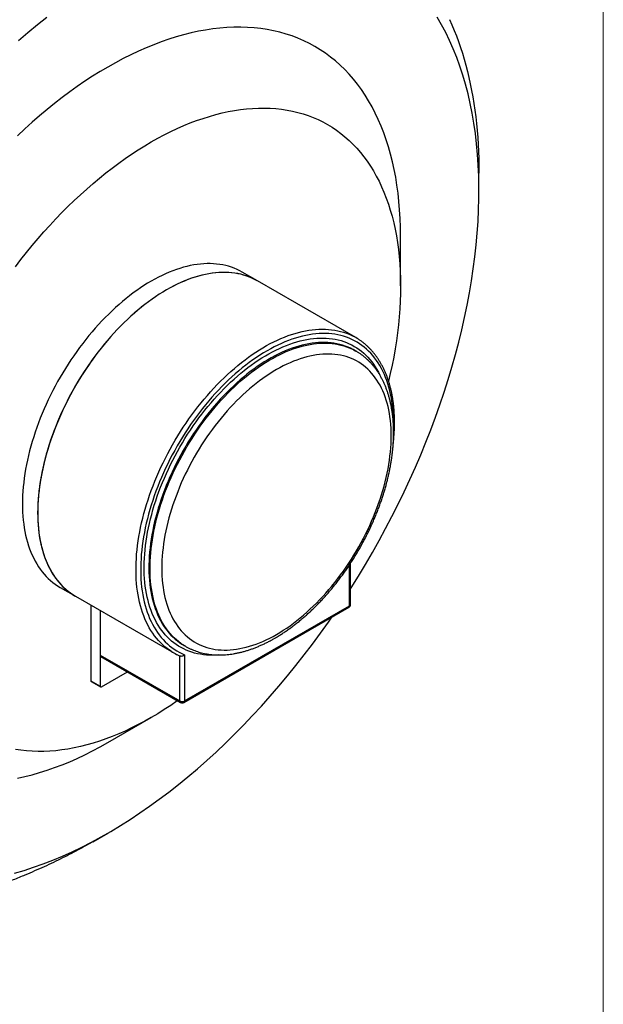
# Model space of a CAD drawing. Header units: millimetres. Extents: x 5 to 292, y 5 to 205.
# Tile 9 of 10: x 274 to 292, y 156 to 186. Entities that reach past the tile are written whole.
import ezdxf

# ---------------------------------------------------------------- set-up
doc = ezdxf.new("R2010")
doc.units = ezdxf.units.MM

msp = doc.modelspace()

# ---------------------------------------------------------------- linework, layer by layer
at = {"color": 7, "linetype": 'Continuous', "lineweight": 18}
msp.add_line((292, 77.25), (292, 205), dxfattribs=at)
at = {"color": 7, "linetype": 'Continuous', "lineweight": 25}
for p, q in [((288.246, 180.433), (288.246, 180.963)), ((285.878, 177.555), (285.878, 179.065)), ((281.556, 177.705), (281.097, 177.971)), ((284.526, 175.991), (281.556, 177.705)), ((284.528, 175.586), (284.493, 175.606)), ((284.34, 167.89), (284.34, 169.134)), ((284.369, 167.931), (284.369, 169.178)), ((275.597, 168.444), (276.057, 168.179)), ((276.057, 168.179), (279.027, 166.464)), ((276.526, 167.908), (276.526, 165.624)), ((279.334, 164.966), (284.319, 167.844)), ((279.355, 165.012), (284.34, 167.89)), ((276.809, 167.745), (276.809, 165.461)), ((276.809, 167.745), (276.809, 166.4)), ((279.343, 166.686), (279.378, 166.665)), ((276.809, 166.4), (279.213, 165.012)), ((276.83, 166.354), (279.234, 164.966)), ((279.213, 165.012), (279.213, 166.37)), ((279.355, 166.408), (279.355, 165.012)), ((276.844, 165.44), (277.628, 165.893)), ((276.526, 165.624), (276.809, 165.461)), ((276.536, 165.601), (276.819, 165.438)), ((277.04, 163.757), (278.348, 164.512)), ((276.581, 160.756), (277.041, 161.021))]:
    msp.add_line(p, q, dxfattribs=at)
at = {"color": 7, "linetype": 'Continuous', "lineweight": 25, "flags": 128}
for points in [[(275.199, 185.667), (274.91, 185.44), (274.623, 185.206), (274.337, 184.963)], [(287.116, 185.443), (286.985, 185.67)], [(285.878, 179.065), (285.875, 179.331), (285.865, 179.592), (285.85, 179.85), (285.829, 180.104), (285.802, 180.354), (285.769, 180.599), (285.73, 180.84), (285.684, 181.076), (285.633, 181.307), (285.576, 181.533), (285.514, 181.754), (285.445, 181.969), (285.371, 182.18), (285.291, 182.384), (285.205, 182.583), (285.113, 182.775), (285.017, 182.962), (284.914, 183.143), (284.806, 183.317), (284.693, 183.485), (284.575, 183.646), (284.452, 183.801), (284.323, 183.949), (284.19, 184.09), (284.051, 184.224), (283.908, 184.351), (283.76, 184.471), (283.607, 184.584), (283.45, 184.69), (283.289, 184.788), (283.123, 184.879), (282.953, 184.962), (282.779, 185.038), (282.601, 185.106), (282.42, 185.166), (282.234, 185.219), (282.045, 185.264), (281.853, 185.302), (281.657, 185.331), (281.458, 185.353), (281.256, 185.367), (281.052, 185.373), (280.844, 185.372), (280.634, 185.362), (280.421, 185.345), (280.206, 185.32), (279.989, 185.287), (279.77, 185.247), (279.549, 185.198), (279.326, 185.142), (279.102, 185.078), (278.876, 185.007), (278.65, 184.928), (278.421, 184.842), (278.192, 184.748), (277.963, 184.647), (277.732, 184.538), (277.501, 184.422), (277.27, 184.299), (277.039, 184.169), (276.807, 184.032), (276.576, 183.888), (276.345, 183.738), (276.115, 183.58), (275.885, 183.416), (275.656, 183.245), (275.428, 183.069), (275.201, 182.885), (274.975, 182.696), (274.751, 182.501), (274.528, 182.3), (274.307, 182.093)], [(284.369, 168.404), (284.384, 168.428), (284.603, 168.78), (284.817, 169.135), (285.026, 169.494), (285.229, 169.856), (285.426, 170.22), (285.618, 170.587), (285.804, 170.957), (285.984, 171.328), (286.157, 171.702), (286.325, 172.077), (286.486, 172.453), (286.64, 172.83), (286.789, 173.208), (286.93, 173.586), (287.064, 173.965), (287.192, 174.344), (287.313, 174.722), (287.427, 175.1), (287.533, 175.478), (287.633, 175.854), (287.725, 176.229), (287.809, 176.602), (287.887, 176.974), (287.957, 177.343), (288.019, 177.71), (288.074, 178.075), (288.122, 178.436), (288.162, 178.795), (288.194, 179.15), (288.218, 179.502), (288.235, 179.85), (288.245, 180.194), (288.246, 180.534), (288.24, 180.869), (288.226, 181.2), (288.205, 181.525), (288.175, 181.845), (288.139, 182.16), (288.094, 182.47), (288.042, 182.773), (287.983, 183.07), (287.916, 183.362), (287.841, 183.646), (287.76, 183.925), (287.67, 184.196), (287.574, 184.46), (287.47, 184.717), (287.359, 184.967), (287.241, 185.209), (287.116, 185.443)], [(287.358, 185.606), (287.43, 185.443), (287.499, 185.277), (287.564, 185.108), (287.627, 184.937), (287.687, 184.762), (287.744, 184.584), (287.798, 184.404), (287.849, 184.221), (287.897, 184.035), (287.942, 183.847), (287.983, 183.656), (288.022, 183.462), (288.058, 183.266), (288.091, 183.068), (288.12, 182.867), (288.147, 182.664), (288.17, 182.459), (288.19, 182.251), (288.207, 182.042), (288.221, 181.83), (288.232, 181.616), (288.24, 181.4), (288.245, 181.183), (288.246, 180.963)], [(274.245, 178.133), (274.412, 178.351), (274.582, 178.565), (274.754, 178.775), (274.928, 178.982), (275.105, 179.185), (275.284, 179.383), (275.465, 179.578), (275.648, 179.768), (275.833, 179.954), (276.02, 180.135), (276.208, 180.311), (276.398, 180.482), (276.589, 180.648), (276.781, 180.81), (276.975, 180.966), (277.169, 181.116), (277.364, 181.262), (277.56, 181.401), (277.756, 181.536), (277.953, 181.664), (278.15, 181.787), (278.347, 181.904), (278.544, 182.014), (278.741, 182.119), (278.938, 182.218), (279.134, 182.31), (279.33, 182.397), (279.525, 182.477), (279.719, 182.55), (279.913, 182.617), (280.105, 182.678), (280.296, 182.732), (280.486, 182.78), (280.674, 182.821), (280.861, 182.856), (281.046, 182.884), (281.229, 182.905), (281.41, 182.92), (281.589, 182.928), (281.766, 182.929), (281.94, 182.924), (282.112, 182.912), (282.282, 182.894), (282.448, 182.868), (282.612, 182.837), (282.773, 182.798), (282.931, 182.753), (283.086, 182.701), (283.238, 182.643), (283.386, 182.579), (283.531, 182.508), (283.672, 182.431), (283.809, 182.347), (283.943, 182.257), (284.073, 182.161), (284.199, 182.059), (284.321, 181.95), (284.439, 181.836), (284.553, 181.716), (284.663, 181.59), (284.768, 181.458), (284.869, 181.32), (284.965, 181.177), (285.057, 181.029), (285.144, 180.875), (285.227, 180.716), (285.304, 180.552), (285.377, 180.382), (285.446, 180.208), (285.509, 180.029), (285.567, 179.846), (285.621, 179.657), (285.67, 179.465), (285.713, 179.268), (285.751, 179.067), (285.785, 178.862), (285.813, 178.653), (285.836, 178.44), (285.854, 178.224), (285.867, 178.004), (285.875, 177.781), (285.878, 177.555), (285.875, 177.326), (285.867, 177.094), (285.854, 176.859), (285.836, 176.622), (285.813, 176.382), (285.785, 176.141), (285.751, 175.897), (285.713, 175.652), (285.67, 175.405), (285.621, 175.156), (285.567, 174.906), (285.515, 174.68)], [(281.097, 177.971), (281.019, 178.013), (280.938, 178.052), (280.856, 178.087), (280.772, 178.118), (280.685, 178.146), (280.597, 178.169), (280.508, 178.189), (280.416, 178.204), (280.323, 178.216), (280.228, 178.224), (280.132, 178.228), (280.034, 178.228), (279.935, 178.224), (279.835, 178.216), (279.734, 178.204), (279.631, 178.188), (279.528, 178.168), (279.424, 178.144), (279.318, 178.117), (279.212, 178.085), (279.106, 178.05), (278.998, 178.011), (278.891, 177.968), (278.782, 177.922), (278.674, 177.871), (278.565, 177.817), (278.456, 177.76), (278.347, 177.698), (278.238, 177.634), (278.129, 177.565), (278.02, 177.494), (277.911, 177.419), (277.803, 177.34), (277.695, 177.259), (277.588, 177.174), (277.482, 177.086), (277.376, 176.995), (277.27, 176.901), (277.166, 176.804), (277.062, 176.705), (276.96, 176.602), (276.859, 176.497), (276.758, 176.39), (276.659, 176.279), (276.562, 176.167), (276.466, 176.052), (276.371, 175.935), (276.278, 175.816), (276.186, 175.694), (276.096, 175.571), (276.008, 175.446), (275.922, 175.319), (275.838, 175.19), (275.755, 175.06), (275.675, 174.928), (275.597, 174.795), (275.521, 174.661), (275.447, 174.526), (275.376, 174.389), (275.306, 174.252), (275.239, 174.114), (275.175, 173.975), (275.113, 173.836), (275.054, 173.696), (274.997, 173.555), (274.943, 173.415), (274.892, 173.274), (274.843, 173.133), (274.797, 172.992), (274.754, 172.852), (274.714, 172.711), (274.676, 172.572), (274.641, 172.432), (274.61, 172.293), (274.581, 172.155), (274.555, 172.018), (274.533, 171.882), (274.513, 171.746), (274.496, 171.612), (274.482, 171.479), (274.472, 171.348), (274.464, 171.218), (274.459, 171.089), (274.458, 170.962), (274.459, 170.837), (274.464, 170.714), (274.472, 170.593), (274.482, 170.474), (274.496, 170.357), (274.513, 170.242), (274.533, 170.129), (274.555, 170.019), (274.581, 169.912), (274.61, 169.807), (274.641, 169.704), (274.676, 169.605), (274.714, 169.508), (274.754, 169.415), (274.797, 169.324), (274.843, 169.236), (274.892, 169.151), (274.943, 169.07), (274.997, 168.992), (275.054, 168.917), (275.113, 168.846), (275.175, 168.778), (275.239, 168.713), (275.306, 168.652), (275.376, 168.595), (275.447, 168.541), (275.521, 168.491), (275.597, 168.444), (275.597, 168.444)], [(281.556, 177.705), (281.478, 177.748), (281.398, 177.787), (281.316, 177.822), (281.231, 177.853), (281.145, 177.88), (281.057, 177.904), (280.967, 177.923), (280.876, 177.939), (280.782, 177.951), (280.688, 177.959), (280.592, 177.963), (280.494, 177.962), (280.395, 177.958), (280.295, 177.95), (280.193, 177.938), (280.091, 177.923), (279.988, 177.903), (279.883, 177.879), (279.778, 177.851), (279.672, 177.82), (279.565, 177.785), (279.458, 177.746), (279.35, 177.703), (279.242, 177.656), (279.133, 177.606), (279.025, 177.552), (278.916, 177.494), (278.807, 177.433), (278.697, 177.368), (278.588, 177.3), (278.48, 177.228), (278.371, 177.153), (278.263, 177.075), (278.155, 176.994), (278.048, 176.909), (277.941, 176.821), (277.835, 176.73), (277.73, 176.636), (277.626, 176.539), (277.522, 176.439), (277.42, 176.337), (277.318, 176.232), (277.218, 176.124), (277.119, 176.014), (277.022, 175.902), (276.925, 175.787), (276.831, 175.67), (276.737, 175.55), (276.646, 175.429), (276.556, 175.306), (276.468, 175.18), (276.382, 175.053), (276.297, 174.925), (276.215, 174.795), (276.135, 174.663), (276.057, 174.53), (275.98, 174.396), (275.907, 174.261), (275.835, 174.124), (275.766, 173.987), (275.699, 173.849), (275.635, 173.71), (275.573, 173.57), (275.514, 173.43), (275.457, 173.29), (275.403, 173.149), (275.351, 173.009), (275.303, 172.868), (275.257, 172.727), (275.213, 172.586), (275.173, 172.446), (275.136, 172.306), (275.101, 172.167), (275.069, 172.028), (275.041, 171.89), (275.015, 171.753), (274.992, 171.616), (274.972, 171.481), (274.956, 171.347), (274.942, 171.214), (274.931, 171.082), (274.924, 170.952), (274.919, 170.824), (274.917, 170.697), (274.919, 170.572), (274.924, 170.449), (274.931, 170.327), (274.942, 170.208), (274.956, 170.091), (274.972, 169.976), (274.992, 169.864), (275.015, 169.754), (275.041, 169.646), (275.069, 169.541), (275.101, 169.439), (275.136, 169.34), (275.173, 169.243), (275.213, 169.149), (275.257, 169.058), (275.303, 168.971), (275.351, 168.886), (275.403, 168.805), (275.457, 168.727), (275.514, 168.652), (275.573, 168.58), (275.635, 168.512), (275.699, 168.448), (275.766, 168.387), (275.835, 168.329), (275.907, 168.275), (275.98, 168.225), (276.057, 168.179), (276.057, 168.179)], [(281.556, 177.705), (281.549, 177.71), (281.471, 177.752), (281.39, 177.79), (281.308, 177.825), (281.224, 177.856), (281.138, 177.882), (281.05, 177.906), (280.96, 177.925), (280.869, 177.94), (280.776, 177.952), (280.682, 177.959), (280.586, 177.963), (280.488, 177.962), (280.39, 177.958), (280.29, 177.95), (280.189, 177.938), (280.087, 177.922), (279.983, 177.902), (279.879, 177.878), (279.775, 177.851), (279.669, 177.819), (279.563, 177.784), (279.456, 177.745), (279.348, 177.702), (279.24, 177.655), (279.132, 177.605), (279.024, 177.551), (278.915, 177.494), (278.807, 177.433), (278.698, 177.369), (278.589, 177.301), (278.481, 177.229), (278.373, 177.155), (278.265, 177.077), (278.157, 176.995), (278.05, 176.911), (277.944, 176.823), (277.839, 176.733), (277.734, 176.639), (277.63, 176.543), (277.526, 176.444), (277.424, 176.342), (277.323, 176.237), (277.223, 176.13), (277.125, 176.021), (277.027, 175.908), (276.931, 175.794), (276.837, 175.677), (276.744, 175.559), (276.653, 175.438), (276.563, 175.315), (276.475, 175.191), (276.389, 175.064), (276.305, 174.936), (276.223, 174.807), (276.142, 174.676), (276.064, 174.543), (275.988, 174.41), (275.914, 174.275), (275.843, 174.139), (275.774, 174.003), (275.707, 173.865), (275.642, 173.727), (275.58, 173.588), (275.521, 173.448), (275.464, 173.309), (275.41, 173.168), (275.358, 173.028), (275.309, 172.888), (275.263, 172.748), (275.22, 172.607), (275.179, 172.468), (275.141, 172.328), (275.106, 172.189), (275.074, 172.051), (275.045, 171.913), (275.019, 171.776), (274.996, 171.64), (274.976, 171.505), (274.958, 171.371), (274.944, 171.238), (274.933, 171.107), (274.925, 170.977), (274.92, 170.849), (274.918, 170.722), (274.918, 170.597), (274.922, 170.474), (274.929, 170.353), (274.939, 170.234), (274.952, 170.116), (274.968, 170.002), (274.987, 169.889), (275.009, 169.779), (275.034, 169.671), (275.062, 169.566), (275.093, 169.463), (275.127, 169.363), (275.164, 169.266), (275.203, 169.172), (275.245, 169.081), (275.291, 168.993), (275.338, 168.908), (275.389, 168.826), (275.442, 168.747), (275.498, 168.672), (275.556, 168.6), (275.617, 168.531), (275.681, 168.465), (275.747, 168.404), (275.815, 168.345), (275.886, 168.291), (275.958, 168.24), (276.034, 168.192), (276.057, 168.179)], [(278.948, 166.512), (278.902, 166.543), (278.83, 166.595), (278.76, 166.651), (278.693, 166.711), (278.627, 166.774), (278.565, 166.841), (278.505, 166.911), (278.447, 166.984), (278.392, 167.061), (278.34, 167.141), (278.29, 167.225), (278.243, 167.311), (278.199, 167.4), (278.158, 167.493), (278.119, 167.588), (278.084, 167.687), (278.051, 167.788), (278.021, 167.891), (277.994, 167.998), (277.97, 168.107), (277.95, 168.218), (277.932, 168.332), (277.917, 168.448), (277.905, 168.566), (277.896, 168.686), (277.89, 168.808), (277.888, 168.932), (277.888, 169.058), (277.891, 169.186), (277.898, 169.315), (277.907, 169.446), (277.92, 169.578), (277.935, 169.711), (277.954, 169.846), (277.975, 169.982), (278, 170.118), (278.027, 170.256), (278.057, 170.394), (278.091, 170.533), (278.127, 170.673), (278.166, 170.812), (278.208, 170.953), (278.252, 171.093), (278.3, 171.234), (278.35, 171.374), (278.403, 171.515), (278.458, 171.655), (278.517, 171.795), (278.577, 171.934), (278.64, 172.073), (278.706, 172.211), (278.774, 172.349), (278.844, 172.485), (278.917, 172.621), (278.992, 172.756), (279.069, 172.889), (279.148, 173.021), (279.23, 173.151), (279.313, 173.281), (279.398, 173.408), (279.485, 173.534), (279.574, 173.658), (279.665, 173.78), (279.757, 173.9), (279.851, 174.018), (279.946, 174.134), (280.043, 174.247), (280.141, 174.358), (280.24, 174.467), (280.341, 174.573), (280.443, 174.676), (280.546, 174.777), (280.649, 174.875), (280.754, 174.97), (280.859, 175.063), (280.966, 175.152), (281.072, 175.238), (281.18, 175.321), (281.288, 175.401), (281.396, 175.477), (281.504, 175.551), (281.613, 175.62), (281.722, 175.687), (281.831, 175.75), (281.94, 175.809), (282.048, 175.865), (282.157, 175.917), (282.265, 175.965), (282.373, 176.01), (282.48, 176.051), (282.587, 176.088), (282.693, 176.121), (282.799, 176.151), (282.903, 176.176), (283.007, 176.198), (283.11, 176.216), (283.212, 176.23), (283.312, 176.24), (283.412, 176.246), (283.51, 176.248), (283.607, 176.247), (283.702, 176.241), (283.796, 176.231), (283.888, 176.218), (283.979, 176.2), (284.068, 176.179), (284.155, 176.154), (284.24, 176.125), (284.323, 176.092), (284.404, 176.055), (284.442, 176.037)], [(285.665, 173.308), (285.665, 173.339), (285.665, 173.464), (285.662, 173.586), (285.655, 173.707), (285.646, 173.826), (285.633, 173.942), (285.618, 174.057), (285.6, 174.169), (285.578, 174.278), (285.554, 174.386), (285.526, 174.49), (285.496, 174.592), (285.463, 174.692), (285.427, 174.788), (285.388, 174.882), (285.346, 174.973), (285.301, 175.06), (285.254, 175.145), (285.204, 175.227), (285.151, 175.305), (285.095, 175.38), (285.037, 175.451), (284.977, 175.519), (284.914, 175.584), (284.848, 175.645), (284.78, 175.703), (284.71, 175.757), (284.638, 175.807), (284.563, 175.854), (284.486, 175.897), (284.407, 175.936), (284.326, 175.972), (284.243, 176.003), (284.158, 176.031), (284.071, 176.055), (283.982, 176.075), (283.892, 176.091), (283.8, 176.103), (283.707, 176.111), (283.612, 176.116), (283.515, 176.116), (283.418, 176.113), (283.319, 176.105), (283.219, 176.094), (283.117, 176.078), (283.015, 176.059), (282.912, 176.036), (282.808, 176.009), (282.703, 175.978), (282.598, 175.943), (282.491, 175.905), (282.385, 175.863), (282.278, 175.817), (282.17, 175.767), (282.063, 175.714), (281.955, 175.657), (281.847, 175.596), (281.739, 175.532), (281.631, 175.465), (281.524, 175.394), (281.416, 175.319), (281.309, 175.242), (281.203, 175.161), (281.097, 175.077), (280.991, 174.99), (280.886, 174.9), (280.782, 174.807), (280.679, 174.711), (280.577, 174.612), (280.476, 174.51), (280.375, 174.406), (280.277, 174.299), (280.179, 174.19), (280.082, 174.078), (279.987, 173.964), (279.894, 173.848), (279.802, 173.73), (279.712, 173.609), (279.623, 173.487), (279.536, 173.363), (279.451, 173.237), (279.368, 173.11), (279.287, 172.981), (279.208, 172.85), (279.131, 172.718), (279.057, 172.585), (278.984, 172.451), (278.914, 172.316), (278.846, 172.18), (278.78, 172.043), (278.717, 171.906), (278.657, 171.768), (278.599, 171.629), (278.543, 171.49), (278.491, 171.351), (278.44, 171.212), (278.393, 171.073), (278.348, 170.933), (278.307, 170.794), (278.268, 170.656), (278.231, 170.517), (278.198, 170.38), (278.168, 170.243), (278.141, 170.106), (278.116, 169.971), (278.095, 169.836), (278.076, 169.703), (278.061, 169.571), (278.048, 169.44), (278.039, 169.31), (278.033, 169.182), (278.029, 169.056), (278.029, 168.931), (278.032, 168.808), (278.038, 168.687), (278.046, 168.568), (278.058, 168.451), (278.073, 168.336), (278.091, 168.224), (278.112, 168.113), (278.136, 168.006), (278.163, 167.901), (278.193, 167.798), (278.226, 167.698), (278.261, 167.601), (278.3, 167.507), (278.341, 167.416), (278.385, 167.328), (278.432, 167.243), (278.482, 167.161), (278.534, 167.082), (278.589, 167.006), (278.647, 166.934), (278.707, 166.865), (278.77, 166.8), (278.835, 166.738), (278.902, 166.68), (278.972, 166.625), (279.044, 166.574), (279.119, 166.527), (279.195, 166.483), (279.274, 166.444), (279.355, 166.408), (279.355, 166.408)], [(280.383, 166.402), (280.298, 166.397), (280.202, 166.394), (280.107, 166.396), (280.014, 166.401), (279.922, 166.41), (279.832, 166.423), (279.743, 166.44), (279.656, 166.461), (279.571, 166.486), (279.488, 166.515), (279.407, 166.547), (279.328, 166.584), (279.25, 166.624), (279.175, 166.668), (279.103, 166.716), (279.032, 166.767), (278.964, 166.822), (278.898, 166.881), (278.834, 166.943), (278.773, 167.008), (278.715, 167.077), (278.659, 167.15), (278.606, 167.226), (278.555, 167.305), (278.507, 167.387), (278.462, 167.472), (278.42, 167.561), (278.38, 167.652), (278.344, 167.746), (278.31, 167.844), (278.279, 167.943), (278.251, 168.046), (278.226, 168.151), (278.204, 168.259), (278.185, 168.369), (278.169, 168.481), (278.156, 168.596), (278.146, 168.713), (278.139, 168.831), (278.136, 168.952), (278.135, 169.075), (278.137, 169.199), (278.143, 169.325), (278.151, 169.452), (278.162, 169.581), (278.177, 169.711), (278.194, 169.843), (278.215, 169.975), (278.238, 170.109), (278.265, 170.243), (278.294, 170.378), (278.326, 170.514), (278.362, 170.651), (278.4, 170.787), (278.441, 170.925), (278.484, 171.062), (278.531, 171.199), (278.58, 171.337), (278.632, 171.474), (278.687, 171.611), (278.744, 171.748), (278.804, 171.884), (278.866, 172.02), (278.931, 172.155), (278.998, 172.289), (279.067, 172.423), (279.139, 172.555), (279.213, 172.686), (279.289, 172.816), (279.367, 172.945), (279.447, 173.072), (279.53, 173.198), (279.614, 173.322), (279.7, 173.444), (279.787, 173.564), (279.877, 173.683), (279.968, 173.799), (280.061, 173.913), (280.155, 174.025), (280.25, 174.135), (280.347, 174.242), (280.445, 174.347), (280.544, 174.449), (280.644, 174.548), (280.746, 174.645), (280.848, 174.738), (280.951, 174.829), (281.054, 174.917), (281.159, 175.002), (281.264, 175.084), (281.369, 175.162), (281.475, 175.237), (281.581, 175.309), (281.687, 175.377), (281.794, 175.442), (281.9, 175.504), (282.007, 175.562), (282.113, 175.616), (282.219, 175.667), (282.325, 175.714), (282.43, 175.757), (282.535, 175.797), (282.64, 175.832), (282.743, 175.864), (282.846, 175.892), (282.949, 175.916), (283.05, 175.937), (283.15, 175.953), (283.249, 175.966), (283.347, 175.974), (283.444, 175.979), (283.54, 175.979), (283.634, 175.976), (283.726, 175.969), (283.817, 175.957), (283.907, 175.942), (283.995, 175.923), (284.081, 175.9), (284.165, 175.874), (284.247, 175.843), (284.327, 175.808), (284.405, 175.77), (284.481, 175.728), (284.555, 175.682), (284.627, 175.633), (284.697, 175.579), (284.764, 175.523), (284.828, 175.462), (284.891, 175.398), (284.95, 175.331), (285.007, 175.26), (285.062, 175.186), (285.114, 175.109), (285.163, 175.028), (285.21, 174.944), (285.253, 174.857), (285.254, 174.856)], [(284.42, 175.646), (284.369, 175.671), (284.29, 175.706), (284.209, 175.737), (284.126, 175.765), (284.041, 175.788), (283.955, 175.808), (283.866, 175.823), (283.777, 175.835), (283.685, 175.843), (283.592, 175.847), (283.498, 175.847), (283.402, 175.843), (283.305, 175.835), (283.207, 175.823), (283.108, 175.807), (283.008, 175.788), (282.907, 175.764), (282.805, 175.737), (282.702, 175.705), (282.599, 175.67), (282.495, 175.631), (282.391, 175.589), (282.286, 175.542), (282.181, 175.492), (282.076, 175.438), (281.971, 175.381), (281.865, 175.32), (281.76, 175.256), (281.654, 175.188), (281.549, 175.117), (281.445, 175.042), (281.34, 174.965), (281.236, 174.884), (281.133, 174.799), (281.031, 174.712), (280.929, 174.622), (280.828, 174.529), (280.728, 174.433), (280.628, 174.334), (280.53, 174.233), (280.433, 174.129), (280.338, 174.023), (280.243, 173.914), (280.151, 173.803), (280.059, 173.689), (279.969, 173.574), (279.881, 173.456), (279.794, 173.336), (279.71, 173.215), (279.627, 173.092), (279.546, 172.967), (279.467, 172.841), (279.39, 172.713), (279.315, 172.584), (279.242, 172.454), (279.172, 172.323), (279.104, 172.191), (279.038, 172.058), (278.975, 171.924), (278.914, 171.789), (278.856, 171.654), (278.8, 171.518), (278.747, 171.383), (278.696, 171.247), (278.648, 171.11), (278.603, 170.974), (278.561, 170.838), (278.522, 170.703), (278.485, 170.567), (278.451, 170.433), (278.42, 170.298), (278.392, 170.165), (278.368, 170.032), (278.346, 169.9), (278.327, 169.77), (278.311, 169.64), (278.298, 169.512), (278.288, 169.385), (278.281, 169.259), (278.277, 169.136), (278.276, 169.013), (278.279, 168.893), (278.284, 168.774), (278.292, 168.658), (278.304, 168.543), (278.318, 168.431), (278.336, 168.321), (278.356, 168.214), (278.38, 168.108), (278.406, 168.006), (278.435, 167.906), (278.468, 167.809), (278.503, 167.714), (278.541, 167.623), (278.582, 167.534), (278.625, 167.448), (278.672, 167.366), (278.721, 167.286), (278.773, 167.21), (278.827, 167.138), (278.884, 167.068), (278.944, 167.002), (279.006, 166.939), (279.071, 166.88), (279.138, 166.825), (279.207, 166.773), (279.272, 166.729)], [(279.378, 166.666), (279.314, 166.705), (279.242, 166.753), (279.173, 166.805), (279.106, 166.86), (279.041, 166.919), (278.979, 166.982), (278.92, 167.048), (278.863, 167.117), (278.808, 167.19), (278.756, 167.266), (278.707, 167.345), (278.661, 167.428), (278.617, 167.513), (278.576, 167.602), (278.538, 167.694), (278.503, 167.788), (278.471, 167.885), (278.441, 167.985), (278.415, 168.088), (278.391, 168.193), (278.371, 168.301), (278.354, 168.411), (278.339, 168.523), (278.328, 168.637), (278.319, 168.754), (278.314, 168.873), (278.312, 168.993), (278.312, 169.115), (278.316, 169.239), (278.323, 169.364), (278.333, 169.491), (278.346, 169.62), (278.362, 169.749), (278.381, 169.88), (278.403, 170.012), (278.428, 170.144), (278.456, 170.278), (278.487, 170.412), (278.52, 170.547), (278.557, 170.682), (278.596, 170.818), (278.639, 170.954), (278.684, 171.09), (278.732, 171.226), (278.782, 171.362), (278.835, 171.498), (278.891, 171.634), (278.949, 171.769), (279.01, 171.903), (279.073, 172.037), (279.139, 172.17), (279.207, 172.303), (279.278, 172.434), (279.35, 172.564), (279.425, 172.693), (279.502, 172.821), (279.581, 172.947), (279.662, 173.072), (279.745, 173.195), (279.83, 173.316), (279.916, 173.436), (280.005, 173.553), (280.094, 173.669), (280.186, 173.782), (280.279, 173.893), (280.373, 174.002), (280.469, 174.109), (280.566, 174.213), (280.664, 174.314), (280.763, 174.413), (280.863, 174.509), (280.964, 174.602), (281.066, 174.692), (281.169, 174.779), (281.272, 174.863), (281.376, 174.944), (281.48, 175.022), (281.585, 175.096), (281.69, 175.168), (281.795, 175.235), (281.9, 175.3), (282.006, 175.361), (282.111, 175.418), (282.217, 175.472), (282.322, 175.522), (282.426, 175.568), (282.531, 175.611), (282.634, 175.65), (282.738, 175.685), (282.84, 175.716), (282.942, 175.744), (283.043, 175.767), (283.143, 175.787), (283.243, 175.803), (283.341, 175.815), (283.438, 175.822), (283.533, 175.826), (283.628, 175.826), (283.72, 175.823), (283.812, 175.815), (283.902, 175.803), (283.99, 175.787), (284.077, 175.768), (284.161, 175.744), (284.244, 175.717), (284.325, 175.686), (284.404, 175.651), (284.481, 175.612), (284.529, 175.585)], [(284.493, 175.606), (284.446, 175.632), (284.42, 175.646)], [(282.13, 167.022), (282.233, 167.083), (282.335, 167.148), (282.438, 167.216), (282.54, 167.287), (282.642, 167.362), (282.743, 167.439), (282.844, 167.52), (282.944, 167.604), (283.043, 167.691), (283.142, 167.781), (283.24, 167.874), (283.336, 167.969), (283.432, 168.068), (283.527, 168.168), (283.62, 168.272), (283.712, 168.377), (283.803, 168.485), (283.892, 168.596), (283.98, 168.708), (284.066, 168.822), (284.15, 168.939), (284.232, 169.057), (284.313, 169.177), (284.392, 169.298), (284.469, 169.421), (284.543, 169.546), (284.616, 169.672), (284.686, 169.799), (284.755, 169.927), (284.82, 170.056), (284.884, 170.186), (284.945, 170.316), (285.004, 170.447), (285.06, 170.579), (285.113, 170.711), (285.164, 170.843), (285.212, 170.976), (285.258, 171.109), (285.301, 171.241), (285.341, 171.373), (285.378, 171.505), (285.412, 171.637), (285.444, 171.768), (285.472, 171.898), (285.498, 172.028), (285.52, 172.157), (285.54, 172.284), (285.557, 172.411), (285.57, 172.536), (285.581, 172.661), (285.589, 172.783), (285.593, 172.904), (285.595, 173.024), (285.593, 173.141), (285.589, 173.257), (285.581, 173.371), (285.57, 173.483), (285.557, 173.593), (285.54, 173.7), (285.52, 173.805), (285.498, 173.908), (285.472, 174.008), (285.444, 174.105), (285.412, 174.2), (285.378, 174.292), (285.341, 174.381), (285.301, 174.467), (285.258, 174.55), (285.212, 174.63), (285.164, 174.707), (285.113, 174.78), (285.06, 174.851), (285.004, 174.918), (284.945, 174.981), (284.884, 175.041), (284.82, 175.098), (284.755, 175.151), (284.686, 175.2), (284.616, 175.246), (284.543, 175.288), (284.469, 175.326), (284.392, 175.36), (284.313, 175.391), (284.232, 175.417), (284.15, 175.44), (284.066, 175.459), (283.98, 175.475), (283.892, 175.486), (283.803, 175.493), (283.712, 175.496), (283.62, 175.496), (283.527, 175.491), (283.432, 175.483), (283.336, 175.471), (283.24, 175.454), (283.142, 175.434), (283.043, 175.41), (282.944, 175.382), (282.844, 175.351), (282.743, 175.315), (282.642, 175.276), (282.54, 175.233), (282.438, 175.186), (282.335, 175.136), (282.233, 175.082), (282.13, 175.025), (282.027, 174.964), (281.925, 174.899), (281.822, 174.831), (281.72, 174.76), (281.618, 174.685), (281.517, 174.608), (281.416, 174.527), (281.316, 174.443), (281.217, 174.356), (281.118, 174.266), (281.02, 174.173), (280.923, 174.078), (280.828, 173.98), (280.733, 173.879), (280.64, 173.775), (280.548, 173.67), (280.457, 173.562), (280.368, 173.451), (280.28, 173.339), (280.194, 173.225), (280.11, 173.108), (280.027, 172.99), (279.947, 172.87), (279.868, 172.749), (279.791, 172.626), (279.717, 172.501), (279.644, 172.375), (279.573, 172.248), (279.505, 172.12), (279.439, 171.991), (279.376, 171.861), (279.315, 171.731), (279.256, 171.6), (279.2, 171.468), (279.147, 171.336), (279.096, 171.204), (279.047, 171.071), (279.002, 170.938), (278.959, 170.806), (278.919, 170.674), (278.882, 170.542), (278.848, 170.41), (278.816, 170.279), (278.788, 170.149), (278.762, 170.019), (278.739, 169.89), (278.72, 169.763), (278.703, 169.636), (278.689, 169.511), (278.679, 169.386), (278.671, 169.264), (278.667, 169.143), (278.665, 169.023), (278.667, 168.906), (278.671, 168.79), (278.679, 168.676), (278.689, 168.564), (278.703, 168.454), (278.72, 168.347), (278.739, 168.242), (278.762, 168.139), (278.788, 168.039), (278.816, 167.942), (278.848, 167.847), (278.882, 167.755), (278.919, 167.666), (278.959, 167.58), (279.002, 167.497), (279.047, 167.417), (279.096, 167.34), (279.147, 167.267), (279.2, 167.196), (279.256, 167.129), (279.315, 167.066), (279.376, 167.006), (279.439, 166.949), (279.505, 166.896), (279.573, 166.847), (279.644, 166.801), (279.717, 166.759), (279.791, 166.721), (279.868, 166.687), (279.947, 166.656), (280.027, 166.63), (280.11, 166.607), (280.194, 166.588), (280.28, 166.572), (280.368, 166.561), (280.457, 166.554), (280.548, 166.551), (280.64, 166.551), (280.733, 166.556), (280.828, 166.564), (280.923, 166.576), (281.02, 166.593), (281.118, 166.613), (281.217, 166.637), (281.316, 166.665), (281.416, 166.696), (281.517, 166.732), (281.618, 166.771), (281.72, 166.814), (281.822, 166.861), (281.925, 166.911), (282.027, 166.965), (282.13, 167.022)], [(274.223, 159.81), (274.508, 159.894), (274.795, 159.987), (275.083, 160.09), (275.372, 160.202), (275.663, 160.324), (275.955, 160.455), (276.247, 160.596), (276.54, 160.745), (276.833, 160.904), (277.127, 161.072), (277.42, 161.248), (277.713, 161.433), (278.006, 161.627), (278.298, 161.829), (278.589, 162.04), (278.879, 162.258), (279.168, 162.485), (279.455, 162.719), (279.74, 162.962), (280.024, 163.212), (280.306, 163.469), (280.586, 163.733), (280.863, 164.004), (281.137, 164.283), (281.409, 164.568), (281.677, 164.859), (281.943, 165.156), (282.205, 165.46), (282.464, 165.769), (282.719, 166.084), (282.969, 166.405), (283.216, 166.73), (283.459, 167.061), (283.697, 167.396), (283.801, 167.545)], [(279.272, 166.729), (279.278, 166.725), (279.343, 166.686)], [(279.142, 165.019), (279.134, 165.013), (278.938, 164.879), (278.741, 164.751), (278.544, 164.628), (278.347, 164.511), (278.15, 164.4), (277.953, 164.296), (277.756, 164.197), (277.56, 164.104), (277.364, 164.018), (277.169, 163.938), (276.975, 163.865), (276.781, 163.797), (276.589, 163.737), (276.398, 163.682), (276.208, 163.635), (276.02, 163.593), (275.833, 163.559), (275.648, 163.531), (275.465, 163.51), (275.284, 163.495), (275.105, 163.487), (274.928, 163.485), (274.754, 163.491), (274.582, 163.503), (274.412, 163.521), (274.245, 163.546)], [(274.307, 162.679), (274.528, 162.727), (274.751, 162.783), (274.975, 162.847), (275.201, 162.918), (275.428, 162.997), (275.656, 163.083), (275.885, 163.177), (276.115, 163.278), (276.345, 163.387), (276.576, 163.503), (276.807, 163.626), (277.039, 163.756), (277.04, 163.757)]]:
    msp.add_lwpolyline(points, dxfattribs=at)
at = {"color": 7, "linetype": 'Continuous', "lineweight": 25}
for centre, radius, start, end in [((289.333, 167.329), 24.035, 122.0491, 152.2444), ((283.609, 174.402), 1.835, 56.9839, 63.0061), ((284.269, 167.931), 0.1, 299.9973, 0), ((284.291, 167.884), 0.0493, 305.0133, 6.2988), ((284.319, 167.936), 0.0503, 294.3747, 354.3052), ((276.858, 166.394), 0.0493, 173.7012, 234.9867), ((279.944, 168.053), 1.834, 237.1195, 242.8625), ((276.551, 165.622), 0.0252, 174.3796, 234.302), ((276.831, 165.457), 0.0218, 170.786, 309.2033), ((279.284, 165.148), 0.154, 242.6097, 297.3903), ((279.261, 165.006), 0.048, 172.7442, 235.9436), ((279.284, 165.053), 0.1, 240.0027, 299.9973), ((279.307, 165.006), 0.048, 304.0564, 7.2558)]:
    msp.add_arc(centre, radius, start, end, dxfattribs=at)
for points, knots in [([(285.656, 172.777), (285.658, 172.801), (285.666, 172.868), (285.676, 172.977), (285.685, 173.101), (285.691, 173.225), (285.695, 173.347), (285.695, 173.467), (285.693, 173.586), (285.688, 173.704), (285.68, 173.819), (285.67, 173.933), (285.656, 174.045), (285.64, 174.155), (285.621, 174.263), (285.6, 174.369), (285.575, 174.472), (285.548, 174.574), (285.518, 174.673), (285.486, 174.769), (285.451, 174.863), (285.413, 174.955), (285.372, 175.044), (285.329, 175.13), (285.284, 175.213), (285.236, 175.293), (285.185, 175.371), (285.132, 175.445), (285.077, 175.517), (285.019, 175.585), (284.959, 175.651), (284.897, 175.713), (284.833, 175.772), (284.766, 175.828), (284.697, 175.88), (284.646, 175.917), (284.616, 175.935), (284.611, 175.938)], [0, 0, 0, 0, 0.017316, 0.047053, 0.076794, 0.106539, 0.136287, 0.166038, 0.195791, 0.225547, 0.255303, 0.285059, 0.314814, 0.344566, 0.374314, 0.404055, 0.433789, 0.463512, 0.493222, 0.522916, 0.552592, 0.582246, 0.611875, 0.641477, 0.671047, 0.700585, 0.730086, 0.75955, 0.788976, 0.818362, 0.847709, 0.877019, 0.906295, 0.935539, 0.964757, 0.993953, 1, 1, 1, 1]), ([(282.078, 166.908), (282.096, 166.918), (282.148, 166.949), (282.234, 167.001), (282.336, 167.067), (282.437, 167.135), (282.538, 167.206), (282.638, 167.281), (282.738, 167.358), (282.837, 167.438), (282.935, 167.521), (283.033, 167.606), (283.13, 167.694), (283.226, 167.785), (283.321, 167.878), (283.414, 167.974), (283.507, 168.071), (283.599, 168.172), (283.689, 168.274), (283.778, 168.378), (283.865, 168.485), (283.952, 168.593), (284.036, 168.703), (284.119, 168.816), (284.201, 168.929), (284.281, 169.045), (284.359, 169.162), (284.435, 169.28), (284.51, 169.4), (284.582, 169.521), (284.653, 169.643), (284.721, 169.766), (284.788, 169.891), (284.853, 170.016), (284.915, 170.142), (284.975, 170.269), (285.033, 170.396), (285.089, 170.524), (285.142, 170.652), (285.193, 170.781), (285.241, 170.91), (285.287, 171.04), (285.331, 171.169), (285.372, 171.298), (285.411, 171.427), (285.447, 171.556), (285.48, 171.685), (285.511, 171.813), (285.539, 171.941), (285.564, 172.069), (285.587, 172.195), (285.607, 172.321), (285.624, 172.446), (285.638, 172.57), (285.65, 172.694), (285.659, 172.816), (285.665, 172.936), (285.668, 173.056), (285.668, 173.174), (285.666, 173.291), (285.66, 173.406), (285.652, 173.519), (285.641, 173.631), (285.626, 173.741), (285.609, 173.849), (285.59, 173.955), (285.567, 174.059), (285.541, 174.16), (285.513, 174.26), (285.482, 174.357), (285.448, 174.451), (285.411, 174.543), (285.371, 174.632), (285.329, 174.719), (285.284, 174.803), (285.237, 174.884), (285.187, 174.962), (285.134, 175.036), (285.08, 175.108), (285.022, 175.177), (284.963, 175.243), (284.901, 175.305), (284.837, 175.364), (284.771, 175.42), (284.702, 175.473), (284.632, 175.522), (284.574, 175.559), (284.539, 175.579), (284.529, 175.585)], [0, 0, 0, 0, 0.00628, 0.018147, 0.030012, 0.041874, 0.053733, 0.065589, 0.077442, 0.08929, 0.101135, 0.112976, 0.124813, 0.136646, 0.148475, 0.1603, 0.172122, 0.183941, 0.195757, 0.207569, 0.219379, 0.231187, 0.242992, 0.254796, 0.266597, 0.278397, 0.290196, 0.301994, 0.313792, 0.325589, 0.337385, 0.349182, 0.360979, 0.372777, 0.384575, 0.396375, 0.408175, 0.419977, 0.431782, 0.443588, 0.455396, 0.467207, 0.479021, 0.490838, 0.502659, 0.514483, 0.52631, 0.538142, 0.549977, 0.561817, 0.573661, 0.58551, 0.597363, 0.60922, 0.621082, 0.632948, 0.644818, 0.656691, 0.668567, 0.680446, 0.692326, 0.704207, 0.716086, 0.727963, 0.739836, 0.751702, 0.76356, 0.775408, 0.787241, 0.799058, 0.810855, 0.82263, 0.834378, 0.846098, 0.857786, 0.869439, 0.881057, 0.892636, 0.904178, 0.915681, 0.927147, 0.938577, 0.949975, 0.961343, 0.972686, 0.98401, 0.995319, 1, 1, 1, 1]), ([(279.378, 166.666), (279.394, 166.657), (279.435, 166.633), (279.503, 166.599), (279.581, 166.564), (279.66, 166.532), (279.742, 166.503), (279.825, 166.478), (279.91, 166.457), (279.996, 166.439), (280.084, 166.424), (280.173, 166.413), (280.264, 166.406), (280.356, 166.402), (280.449, 166.402), (280.543, 166.406), (280.639, 166.413), (280.735, 166.424), (280.833, 166.438), (280.931, 166.456), (281.03, 166.478), (281.13, 166.504), (281.231, 166.533), (281.332, 166.565), (281.433, 166.601), (281.535, 166.641), (281.637, 166.684), (281.739, 166.73), (281.841, 166.78), (281.944, 166.833), (282.023, 166.876), (282.067, 166.902), (282.078, 166.908)], [0, 0, 0, 0, 0.021893, 0.055474, 0.089061, 0.122672, 0.156324, 0.190034, 0.223815, 0.25768, 0.29164, 0.325702, 0.359872, 0.394152, 0.428543, 0.463042, 0.497646, 0.53235, 0.567145, 0.602025, 0.636981, 0.672003, 0.707082, 0.742211, 0.77738, 0.812582, 0.84781, 0.883058, 0.918319, 0.953589, 0.988863, 1, 1, 1, 1]), ([(279.11, 166.419), (279.12, 166.414), (279.156, 166.395), (279.193, 166.378), (279.22, 166.367), (279.22, 166.367)], [0, 0, 0, 0, 0.2830773, 0.9876927, 1, 1, 1, 1]), ([(279.355, 166.408), (279.354, 166.407), (279.347, 166.399), (279.33, 166.384), (279.3, 166.368), (279.268, 166.36), (279.24, 166.359), (279.226, 166.365), (279.221, 166.368)], [0, 0, 0, 0, 0.01048, 0.218529, 0.445788, 0.655239, 0.857293, 1, 1, 1, 1]), ([(276.581, 160.756), (276.533, 160.729), (276.41, 160.658), (276.197, 160.541), (275.941, 160.405), (275.67, 160.267), (275.394, 160.133), (275.113, 160.002), (274.826, 159.874), (274.514, 159.741), (274.174, 159.603), (273.806, 159.46), (273.432, 159.323), (273.051, 159.19), (272.664, 159.062), (272.271, 158.938), (271.873, 158.818), (271.49, 158.709), (271.124, 158.608), (270.697, 158.496), (270.188, 158.369), (269.792, 158.278), (269.593, 158.232)], [0, 0, 0, 0, 0.024269, 0.062936, 0.106354, 0.149777, 0.193195, 0.236791, 0.280392, 0.323989, 0.377283, 0.430578, 0.483993, 0.537407, 0.591368, 0.64533, 0.699384, 0.753439, 0.799629, 0.845829, 0.922893, 1, 1, 1, 1])]:
    msp.add_open_spline(points, degree=3, knots=knots, dxfattribs=at)

doc.saveas('drawing.dxf')
